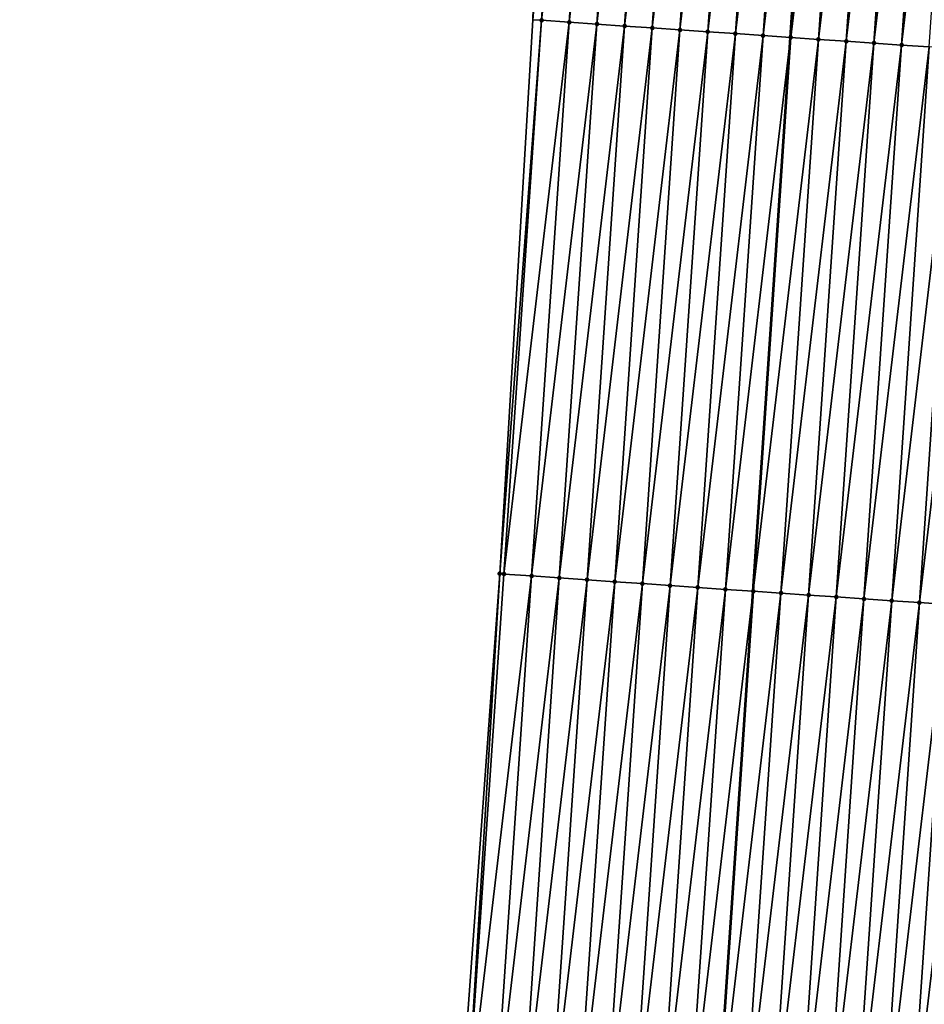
# Model space of a CAD drawing. Header units: feet. Extents: x 2017353 to 2024169, y 808050 to 818690.
# Tile 72 of 256: x 2023461 to 2023493, y 810449 to 810484. Entities that reach past the tile are written whole.
import ezdxf

# ---------------------------------------------------------------- set-up
doc = ezdxf.new("R2010")
doc.units = ezdxf.units.FT
doc.header["$MEASUREMENT"] = 0
for name, color, linetype, lineweight in [('EP_Travel Lane', 172, 'Continuous', 53), ('SB-Road Shots', 141, 'Continuous', 100), ('SB-Road X-Section', 40, 'Continuous', 13)]:
    doc.layers.add(name, color=color, linetype=linetype, lineweight=lineweight)
doc.layers.add('I-77-MM15-17_SB-Surface-BORDER', color=7, linetype='Continuous')
doc.layers.add('I-77-MM15-17_SB-Surface-TIN', color=7, linetype='Continuous')

msp = doc.modelspace()

# ---------------------------------------------------------------- linework, layer by layer
at = {"layer": 'EP_Travel Lane'}
msp.add_polyline3d([(2023469.784128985, 810204.1947037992, 282.839761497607), (2023471.130267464, 810224.141126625, 283.4126442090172), (2023472.476396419, 810244.0874083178, 283.9903945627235), (2023473.82250021, 810264.0333171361, 284.5810141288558), (2023475.168578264, 810283.9788445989, 285.1847898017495), (2023476.514635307, 810303.9240607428, 285.7993069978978), (2023477.860630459, 810323.8683598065, 286.4454665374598), (2023479.204515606, 810343.8195448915, 287.1088536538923), (2023480.546517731, 810363.7631179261, 287.7819637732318), (2023481.888518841, 810383.7066758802, 288.4555210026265), (2023483.230534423, 810403.6504489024, 289.1227033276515), (2023484.572530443, 810423.593931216, 289.7985025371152), (2023485.914581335, 810443.5382289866, 290.4501309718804), (2023487.256602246, 810463.4820812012, 291.1149660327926), (2023488.59858096, 810483.4253063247, 291.7983885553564), (2023489.940554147, 810503.3684493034, 292.4842459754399), (2023491.282512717, 810523.3113750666, 293.1765417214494), (2023492.626747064, 810543.2490831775, 293.8839824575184), (2023493.972698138, 810563.1912010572, 294.5913844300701), (2023495.318671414, 810583.1336478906, 295.2893628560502), (2023496.664593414, 810603.0753350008, 296.0091055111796), (2023498.010531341, 810623.0172580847, 296.7220903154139), (2023499.356518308, 810642.9599077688, 297.4142535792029), (2023500.702539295, 810662.9030614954, 298.0919768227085)], dxfattribs=at)
at = {"layer": 'I-77-MM15-17_SB-Surface-BORDER', "color": 3, "linetype": 'Continuous', "lineweight": -3}
msp.add_polyline3d([(2023460.839457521, 810204.8036040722, 282.6239386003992), (2023463.267628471, 810224.6766781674, 283.2122942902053), (2023464.68031353, 810244.6190876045, 283.7690320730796), (2023465.439924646, 810264.6055332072, 284.3244868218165), (2023466.023018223, 810284.6036862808, 284.8862855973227), (2023466.811052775, 810304.5869526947, 285.4851607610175), (2023468.113836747, 810324.533484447, 286.1546254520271), (2023469.170840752, 810344.509888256, 286.8399837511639), (2023470.553160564, 810364.4496269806, 287.5454607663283), (2023472.09194901, 810384.3798228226, 288.2190576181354), (2023473.877589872, 810404.2938577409, 288.8749805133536), (2023474.53254121, 810424.2858389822, 289.4961229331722), (2023476.681966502, 810444.1747151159, 290.1656138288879), (2023478.13050133, 810464.1112113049, 290.8341170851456), (2023479.325410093, 810484.0641720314, 291.5249052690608), (2023479.936919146, 810504.0564391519, 292.2246402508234), (2023480.778996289, 810524.0325842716, 292.938175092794), (2023481.500900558, 810544.008475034, 293.6422210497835), (2023483.641229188, 810563.8962619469, 294.3700484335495), (2023484.387689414, 810583.879758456, 295.0512913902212), (2023486.48561982, 810603.770196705, 295.7851122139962), (2023487.708101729, 810623.7202295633, 296.5044481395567), (2023489.552014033, 810643.6296127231, 297.1869156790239), (2023490.940363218, 810663.5704841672, 297.8482512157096)], dxfattribs=at)
at = {"layer": 'I-77-MM15-17_SB-Surface-TIN', "color": 128, "linetype": 'Continuous', "lineweight": -3}
for points in [[(2023479.635163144, 810484.0428270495, 291.5341838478), (2023480.989053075, 810503.9839217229, 292.2566058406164), (2023479.325410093, 810484.0641720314, 291.5249052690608)], [(2023479.635163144, 810484.0428270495, 291.5341838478), (2023481.986687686, 810503.9151743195, 292.2865112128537), (2023480.989053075, 810503.9839217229, 292.2566058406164)], [(2023480.632795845, 810483.9740515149, 291.5649230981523), (2023481.986687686, 810503.9151743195, 292.2865112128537), (2023479.635163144, 810484.0428270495, 291.5341838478)], [(2023480.632795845, 810483.9740515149, 291.5649230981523), (2023482.984323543, 810503.8464452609, 292.3158728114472), (2023481.986687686, 810503.9151743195, 292.2865112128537)], [(2023480.632795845, 810483.9740515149, 291.5649230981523), (2023481.630426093, 810483.905239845, 291.596733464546), (2023482.984323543, 810503.8464452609, 292.3158728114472)], [(2023481.630426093, 810483.905239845, 291.596733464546), (2023483.981959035, 810503.7777108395, 292.3453933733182), (2023482.984323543, 810503.8464452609, 292.3158728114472)], [(2023481.630426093, 810483.905239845, 291.596733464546), (2023482.628053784, 810483.8363905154, 291.6296601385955), (2023483.981959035, 810503.7777108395, 292.3453933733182)], [(2023482.628053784, 810483.8363905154, 291.6296601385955), (2023484.979599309, 810503.7090468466, 292.3728262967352), (2023483.981959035, 810503.7777108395, 292.3453933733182)], [(2023482.628053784, 810483.8363905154, 291.6296601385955), (2023483.625678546, 810483.7674980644, 291.6638650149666), (2023484.979599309, 810503.7090468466, 292.3728262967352)], [(2023483.625678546, 810483.7674980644, 291.6638650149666), (2023485.977249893, 810503.6405346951, 292.3957583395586), (2023484.979599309, 810503.7090468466, 292.3728262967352)], [(2023483.625678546, 810483.7674980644, 291.6638650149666), (2023484.62331073, 810483.6987149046, 291.6948302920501), (2023485.977249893, 810503.6405346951, 292.3957583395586)], [(2023484.62331073, 810483.6987149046, 291.6948302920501), (2023486.974901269, 810503.5720342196, 292.4183442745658), (2023485.977249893, 810503.6405346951, 292.3957583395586)], [(2023484.62331073, 810483.6987149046, 291.6948302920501), (2023485.62095575, 810483.6301208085, 291.7201913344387), (2023486.974901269, 810503.5720342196, 292.4183442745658)], [(2023485.62095575, 810483.6301208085, 291.7201913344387), (2023487.972551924, 810503.503523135, 292.4412446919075), (2023486.974901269, 810503.5720342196, 292.4183442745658)], [(2023485.62095575, 810483.6301208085, 291.7201913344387), (2023486.618599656, 810483.5615103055, 291.746038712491), (2023487.972551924, 810503.503523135, 292.4412446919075)], [(2023486.618599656, 810483.5615103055, 291.746038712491), (2023488.970203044, 810503.4350188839, 292.4639425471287), (2023487.972551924, 810503.503523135, 292.4412446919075)], [(2023486.618599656, 810483.5615103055, 291.746038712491), (2023487.616240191, 810483.4928501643, 291.773357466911), (2023488.970203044, 810503.4350188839, 292.4639425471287)], [(2023487.616240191, 810483.4928501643, 291.773357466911), (2023489.940554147, 810503.3684493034, 292.4842459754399), (2023488.970203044, 810503.4350188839, 292.4639425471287)], [(2023487.616240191, 810483.4928501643, 291.773357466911), (2023488.59858096, 810483.4253063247, 291.7983885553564), (2023489.940554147, 810503.3684493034, 292.4842459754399)], [(2023489.967858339, 810503.3665761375, 292.4848172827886), (2023489.940554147, 810503.3684493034, 292.4842459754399), (2023488.59858096, 810483.4253063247, 291.7983885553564)], [(2023488.613885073, 810483.4242540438, 291.7987785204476), (2023489.967858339, 810503.3665761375, 292.4848172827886), (2023488.59858096, 810483.4253063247, 291.7983885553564)], [(2023488.613885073, 810483.4242540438, 291.7987785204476), (2023490.965529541, 810503.2983676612, 292.4987477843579), (2023489.967858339, 810503.3665761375, 292.4848172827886)], [(2023488.613885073, 810483.4242540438, 291.7987785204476), (2023489.611538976, 810483.3557907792, 291.8202614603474), (2023490.965529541, 810503.2983676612, 292.4987477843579)], [(2023489.611538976, 810483.3557907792, 291.8202614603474), (2023491.963192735, 810503.2300412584, 292.5161738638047), (2023490.965529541, 810503.2983676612, 292.4987477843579)], [(2023489.611538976, 810483.3557907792, 291.8202614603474), (2023490.609202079, 810483.2874630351, 291.8377273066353), (2023491.963192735, 810503.2300412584, 292.5161738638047)], [(2023490.609202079, 810483.2874630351, 291.8377273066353), (2023492.960853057, 810503.1616725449, 292.5348541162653), (2023491.963192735, 810503.2300412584, 292.5161738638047)], [(2023490.609202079, 810483.2874630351, 291.8377273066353), (2023491.606864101, 810483.2191193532, 291.8556655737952), (2023492.960853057, 810503.1616725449, 292.5348541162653)], [(2023491.606864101, 810483.2191193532, 291.8556655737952), (2023493.958514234, 810503.0933164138, 292.553161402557), (2023492.960853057, 810503.1616725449, 292.5348541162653)], [(2023491.606864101, 810483.2191193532, 291.8556655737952), (2023492.604523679, 810483.1507396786, 291.8746707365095), (2023493.958514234, 810503.0933164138, 292.553161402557)], [(2023492.604523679, 810483.1507396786, 291.8746707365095), (2023494.95617086, 810503.0248932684, 292.5734551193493), (2023493.958514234, 810503.0933164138, 292.553161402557)], [(2023492.604523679, 810483.1507396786, 291.8746707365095), (2023493.60217693, 810483.0822668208, 291.896438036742), (2023494.95617086, 810503.0248932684, 292.5734551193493)], [(2023478.13050133, 810464.1112113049, 290.8341170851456), (2023479.635163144, 810484.0428270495, 291.5341838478), (2023479.325410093, 810484.0641720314, 291.5249052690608)], [(2023478.281210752, 810464.1008123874, 290.8390322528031), (2023479.635163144, 810484.0428270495, 291.5341838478), (2023478.13050133, 810464.1112113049, 290.8341170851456)], [(2023478.281210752, 810464.1008123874, 290.8390322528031), (2023480.632795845, 810483.9740515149, 291.5649230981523), (2023479.635163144, 810484.0428270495, 291.5341838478)], [(2023479.278838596, 810464.0319653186, 290.8718919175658), (2023480.632795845, 810483.9740515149, 291.5649230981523), (2023478.281210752, 810464.1008123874, 290.8390322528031)], [(2023479.278838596, 810464.0319653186, 290.8718919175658), (2023481.630426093, 810483.905239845, 291.596733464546), (2023480.632795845, 810483.9740515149, 291.5649230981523)], [(2023479.278838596, 810464.0319653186, 290.8718919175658), (2023480.27646509, 810463.9630983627, 290.9053410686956), (2023481.630426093, 810483.905239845, 291.596733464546)], [(2023480.27646509, 810463.9630983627, 290.9053410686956), (2023482.628053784, 810483.8363905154, 291.6296601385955), (2023481.630426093, 810483.905239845, 291.596733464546)], [(2023480.27646509, 810463.9630983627, 290.9053410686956), (2023481.274090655, 810463.894217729, 290.9391956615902), (2023482.628053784, 810483.8363905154, 291.6296601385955)], [(2023481.274090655, 810463.894217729, 290.9391956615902), (2023483.625678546, 810483.7674980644, 291.6638650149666), (2023482.628053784, 810483.8363905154, 291.6296601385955)], [(2023481.274090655, 810463.894217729, 290.9391956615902), (2023482.27171525, 810463.8253227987, 290.9734740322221), (2023483.625678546, 810483.7674980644, 291.6638650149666)], [(2023482.27171525, 810463.8253227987, 290.9734740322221), (2023484.62331073, 810483.6987149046, 291.6948302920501), (2023483.625678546, 810483.7674980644, 291.6638650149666)], [(2023482.27171525, 810463.8253227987, 290.9734740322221), (2023483.269340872, 810463.756443, 291.0073038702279), (2023484.62331073, 810483.6987149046, 291.6948302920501)], [(2023483.269340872, 810463.756443, 291.0073038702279), (2023485.62095575, 810483.6301208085, 291.7201913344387), (2023484.62331073, 810483.6987149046, 291.6948302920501)], [(2023483.269340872, 810463.756443, 291.0073038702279), (2023484.266973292, 810463.6876633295, 291.0381657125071), (2023485.62095575, 810483.6301208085, 291.7201913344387)], [(2023484.266973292, 810463.6876633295, 291.0381657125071), (2023486.618599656, 810483.5615103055, 291.746038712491), (2023485.62095575, 810483.6301208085, 291.7201913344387)], [(2023484.266973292, 810463.6876633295, 291.0381657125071), (2023485.264614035, 810463.6190062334, 291.0653942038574), (2023486.618599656, 810483.5615103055, 291.746038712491)], [(2023485.264614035, 810463.6190062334, 291.0653942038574), (2023487.616240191, 810483.4928501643, 291.773357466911), (2023486.618599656, 810483.5615103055, 291.746038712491)], [(2023485.264614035, 810463.6190062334, 291.0653942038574), (2023486.262259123, 810463.5504131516, 291.0907251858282), (2023487.616240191, 810483.4928501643, 291.773357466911)], [(2023486.262259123, 810463.5504131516, 291.0907251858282), (2023488.59858096, 810483.4253063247, 291.7983885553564), (2023487.616240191, 810483.4928501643, 291.773357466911)], [(2023486.262259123, 810463.5504131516, 291.0907251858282), (2023487.256602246, 810463.4820812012, 291.1149660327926), (2023488.59858096, 810483.4253063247, 291.7983885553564)], [(2023488.613885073, 810483.4242540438, 291.7987785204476), (2023488.59858096, 810483.4253063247, 291.7983885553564), (2023487.256602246, 810463.4820812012, 291.1149660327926)], [(2023487.259906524, 810463.4818541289, 291.1150465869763), (2023488.613885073, 810483.4242540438, 291.7987785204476), (2023487.256602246, 810463.4820812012, 291.1149660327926)], [(2023487.259906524, 810463.4818541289, 291.1150465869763), (2023489.611538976, 810483.3557907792, 291.8202614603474), (2023488.613885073, 810483.4242540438, 291.7987785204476)], [(2023487.259906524, 810463.4818541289, 291.1150465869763), (2023488.257563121, 810463.4134305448, 291.1353533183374), (2023489.611538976, 810483.3557907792, 291.8202614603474)], [(2023488.257563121, 810463.4134305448, 291.1353533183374), (2023490.609202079, 810483.2874630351, 291.8377273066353), (2023489.611538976, 810483.3557907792, 291.8202614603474)], [(2023488.257563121, 810463.4134305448, 291.1353533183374), (2023489.255225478, 810463.3450918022, 291.1531451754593), (2023490.609202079, 810483.2874630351, 291.8377273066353)], [(2023489.255225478, 810463.3450918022, 291.1531451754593), (2023491.606864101, 810483.2191193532, 291.8556655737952), (2023490.609202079, 810483.2874630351, 291.8377273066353)], [(2023489.255225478, 810463.3450918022, 291.1531451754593), (2023490.252880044, 810463.2766383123, 291.1743383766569), (2023491.606864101, 810483.2191193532, 291.8556655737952)], [(2023490.252880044, 810463.2766383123, 291.1743383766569), (2023492.604523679, 810483.1507396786, 291.8746707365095), (2023491.606864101, 810483.2191193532, 291.8556655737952)], [(2023490.252880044, 810463.2766383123, 291.1743383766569), (2023491.250533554, 810463.2081692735, 291.1959924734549), (2023492.604523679, 810483.1507396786, 291.8746707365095)], [(2023491.250533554, 810463.2081692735, 291.1959924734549), (2023493.60217693, 810483.0822668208, 291.896438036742), (2023492.604523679, 810483.1507396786, 291.8746707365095)], [(2023491.250533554, 810463.2081692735, 291.1959924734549), (2023492.248194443, 810463.1398089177, 291.2144249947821), (2023493.60217693, 810483.0822668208, 291.896438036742)], [(2023492.248194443, 810463.1398089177, 291.2144249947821), (2023494.599836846, 810483.0138921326, 291.9152954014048), (2023493.60217693, 810483.0822668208, 291.896438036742)], [(2023492.248194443, 810463.1398089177, 291.2144249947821), (2023493.245848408, 810463.071346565, 291.2358808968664), (2023494.599836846, 810483.0138921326, 291.9152954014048)], [(2023493.245848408, 810463.071346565, 291.2358808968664), (2023495.597503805, 810482.9456211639, 291.9310783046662), (2023494.599836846, 810483.0138921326, 291.9152954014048)], [(2023493.245848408, 810463.071346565, 291.2358808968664), (2023494.243508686, 810463.0029772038, 291.2545803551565), (2023495.597503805, 810482.9456211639, 291.9310783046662)], [(2023476.927190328, 810444.1577957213, 290.1735820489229), (2023478.13050133, 810464.1112113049, 290.8341170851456), (2023476.681966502, 810444.1747151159, 290.1656138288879)], [(2023476.927190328, 810444.1577957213, 290.1735820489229), (2023478.281210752, 810464.1008123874, 290.8390322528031), (2023478.13050133, 810464.1112113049, 290.8341170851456)], [(2023476.927190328, 810444.1577957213, 290.1735820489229), (2023479.278838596, 810464.0319653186, 290.8718919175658), (2023478.281210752, 810464.1008123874, 290.8390322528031)], [(2023477.924820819, 810444.0889876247, 290.2052864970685), (2023479.278838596, 810464.0319653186, 290.8718919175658), (2023476.927190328, 810444.1577957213, 290.1735820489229)], [(2023477.924820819, 810444.0889876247, 290.2052864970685), (2023480.27646509, 810463.9630983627, 290.9053410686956), (2023479.278838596, 810464.0319653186, 290.8718919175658)], [(2023477.924820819, 810444.0889876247, 290.2052864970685), (2023478.922450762, 810444.0201714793, 290.2372295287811), (2023480.27646509, 810463.9630983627, 290.9053410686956)], [(2023478.922450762, 810444.0201714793, 290.2372295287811), (2023481.274090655, 810463.894217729, 290.9391956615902), (2023480.27646509, 810463.9630983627, 290.9053410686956)], [(2023478.922450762, 810444.0201714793, 290.2372295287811), (2023479.920074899, 810443.9512697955, 290.2717080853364), (2023481.274090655, 810463.894217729, 290.9391956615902)], [(2023479.920074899, 810443.9512697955, 290.2717080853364), (2023482.27171525, 810463.8253227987, 290.9734740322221), (2023481.274090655, 810463.894217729, 290.9391956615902)], [(2023479.920074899, 810443.9512697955, 290.2717080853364), (2023480.917696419, 810443.8823295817, 290.3073287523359), (2023482.27171525, 810463.8253227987, 290.9734740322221)], [(2023480.917696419, 810443.8823295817, 290.3073287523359), (2023483.269340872, 810463.756443, 291.0073038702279), (2023482.27171525, 810463.8253227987, 290.9734740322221)], [(2023480.917696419, 810443.8823295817, 290.3073287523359), (2023481.915319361, 810443.8134103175, 290.3423284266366), (2023483.269340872, 810463.756443, 291.0073038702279)], [(2023481.915319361, 810443.8134103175, 290.3423284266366), (2023484.266973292, 810463.6876633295, 291.0381657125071), (2023483.269340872, 810463.756443, 291.0073038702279)], [(2023481.915319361, 810443.8134103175, 290.3423284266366), (2023482.912951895, 810443.7446323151, 290.3731408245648), (2023484.266973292, 810463.6876633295, 291.0381657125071)], [(2023482.912951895, 810443.7446323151, 290.3731408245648), (2023485.264614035, 810463.6190062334, 291.0653942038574), (2023484.266973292, 810463.6876633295, 291.0381657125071)], [(2023482.912951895, 810443.7446323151, 290.3731408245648), (2023483.910593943, 810443.6759944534, 290.3997991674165), (2023485.264614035, 810463.6190062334, 291.0653942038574)], [(2023483.910593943, 810443.6759944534, 290.3997991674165), (2023486.262259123, 810463.5504131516, 291.0907251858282), (2023485.264614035, 810463.6190062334, 291.0653942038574)], [(2023483.910593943, 810443.6759944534, 290.3997991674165), (2023484.908237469, 810443.6073783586, 290.4258122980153), (2023486.262259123, 810463.5504131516, 291.0907251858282)], [(2023484.908237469, 810443.6073783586, 290.4258122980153), (2023487.256602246, 810463.4820812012, 291.1149660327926), (2023486.262259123, 810463.5504131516, 291.0907251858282)], [(2023484.908237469, 810443.6073783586, 290.4258122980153), (2023485.905885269, 810443.5388252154, 290.4499594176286), (2023487.256602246, 810463.4820812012, 291.1149660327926)], [(2023485.905885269, 810443.5388252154, 290.4499594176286), (2023485.914581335, 810443.5382289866, 290.4501309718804), (2023487.256602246, 810463.4820812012, 291.1149660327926)], [(2023487.259906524, 810463.4818541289, 291.1150465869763), (2023487.256602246, 810463.4820812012, 291.1149660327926), (2023485.914581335, 810443.5382289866, 290.4501309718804)], [(2023487.259906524, 810463.4818541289, 291.1150465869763), (2023485.914581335, 810443.5382289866, 290.4501309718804), (2023488.257563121, 810463.4134305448, 291.1353533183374)], [(2023486.903543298, 810443.4704227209, 290.4696410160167), (2023488.257563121, 810463.4134305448, 291.1353533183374), (2023485.914581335, 810443.5382289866, 290.4501309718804)], [(2023486.903543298, 810443.4704227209, 290.4696410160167), (2023489.255225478, 810463.3450918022, 291.1531451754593), (2023488.257563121, 810463.4134305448, 291.1353533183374)], [(2023486.903543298, 810443.4704227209, 290.4696410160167), (2023487.90120297, 810443.4020444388, 290.488604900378), (2023489.255225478, 810463.3450918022, 291.1531451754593)], [(2023487.90120297, 810443.4020444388, 290.488604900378), (2023490.252880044, 810463.2766383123, 291.1743383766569), (2023489.255225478, 810463.3450918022, 291.1531451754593)], [(2023487.90120297, 810443.4020444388, 290.488604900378), (2023488.898858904, 810443.3336110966, 290.5092008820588), (2023490.252880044, 810463.2766383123, 291.1743383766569)], [(2023488.898858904, 810443.3336110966, 290.5092008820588), (2023491.250533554, 810463.2081692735, 291.1959924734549), (2023490.252880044, 810463.2766383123, 291.1743383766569)], [(2023488.898858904, 810443.3336110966, 290.5092008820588), (2023489.896511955, 810443.2651352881, 290.5310556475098), (2023491.250533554, 810463.2081692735, 291.1959924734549)], [(2023489.896511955, 810443.2651352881, 290.5310556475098), (2023492.248194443, 810463.1398089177, 291.2144249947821), (2023491.250533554, 810463.2081692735, 291.1959924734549)], [(2023489.896511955, 810443.2651352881, 290.5310556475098), (2023490.894161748, 810443.1966114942, 290.5543327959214), (2023492.248194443, 810463.1398089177, 291.2144249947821)], [(2023490.894161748, 810443.1966114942, 290.5543327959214), (2023493.245848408, 810463.071346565, 291.2358808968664), (2023492.248194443, 810463.1398089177, 291.2144249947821)], [(2023490.894161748, 810443.1966114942, 290.5543327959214), (2023491.891821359, 810443.1282323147, 290.5733232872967), (2023493.245848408, 810463.071346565, 291.2358808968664)], [(2023491.891821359, 810443.1282323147, 290.5733232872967), (2023494.243508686, 810463.0029772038, 291.2545803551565), (2023493.245848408, 810463.071346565, 291.2358808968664)], [(2023491.891821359, 810443.1282323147, 290.5733232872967), (2023492.889484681, 810443.0599077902, 290.5906936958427), (2023494.243508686, 810463.0029772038, 291.2545803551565)], [(2023492.889484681, 810443.0599077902, 290.5906936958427), (2023495.241167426, 810462.9345851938, 291.2739511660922), (2023494.243508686, 810463.0029772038, 291.2545803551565)], [(2023492.889484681, 810443.0599077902, 290.5906936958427), (2023493.887137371, 810442.9914266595, 290.6127062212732), (2023495.241167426, 810462.9345851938, 291.2739511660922)]]:
    msp.add_3dface(points, dxfattribs=at)
at = {"layer": 'SB-Road Shots', "lineweight": 100}
for p in [(2023479.635163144, 810484.0428270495, 291.5341838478), (2023480.632795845, 810483.9740515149, 291.5649230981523), (2023481.630426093, 810483.905239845, 291.596733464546), (2023482.628053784, 810483.8363905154, 291.6296601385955), (2023483.625678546, 810483.7674980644, 291.6638650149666), (2023484.62331073, 810483.6987149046, 291.6948302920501), (2023485.62095575, 810483.6301208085, 291.7201913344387), (2023486.618599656, 810483.5615103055, 291.746038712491), (2023487.616240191, 810483.4928501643, 291.773357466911), (2023488.613885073, 810483.4242540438, 291.7987785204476), (2023489.611538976, 810483.3557907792, 291.8202614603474), (2023490.609202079, 810483.2874630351, 291.8377273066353), (2023491.606864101, 810483.2191193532, 291.8556655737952), (2023492.604523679, 810483.1507396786, 291.8746707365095), (2023478.13050133, 810464.1112113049, 290.8341170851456), (2023478.281210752, 810464.1008123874, 290.8390322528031), (2023479.278838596, 810464.0319653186, 290.8718919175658), (2023480.27646509, 810463.9630983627, 290.9053410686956), (2023481.274090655, 810463.894217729, 290.9391956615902), (2023482.27171525, 810463.8253227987, 290.9734740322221), (2023483.269340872, 810463.756443, 291.0073038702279), (2023484.266973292, 810463.6876633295, 291.0381657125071), (2023485.264614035, 810463.6190062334, 291.0653942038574), (2023486.262259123, 810463.5504131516, 291.0907251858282), (2023487.259906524, 810463.4818541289, 291.1150465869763), (2023488.257563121, 810463.4134305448, 291.1353533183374), (2023489.255225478, 810463.3450918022, 291.1531451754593), (2023490.252880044, 810463.2766383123, 291.1743383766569), (2023491.250533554, 810463.2081692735, 291.1959924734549), (2023492.248194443, 810463.1398089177, 291.2144249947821), (2023493.245848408, 810463.071346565, 291.2358808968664)]:
    msp.add_point(p, dxfattribs=at)
at = {"layer": 'SB-Road X-Section', "extrusion": (0.06769982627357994, 0.9971332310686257, 0.03379427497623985), "elevation": 945159.6443087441, "flags": 128}
msp.add_lwpolyline([(-1963968.934717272, -31667.096537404), (-1963967.934717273, -31667.05252147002), (-1963966.934717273, -31667.00793302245), (-1963965.934717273, -31666.96405921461), (-1963964.934717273, -31666.92935066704), (-1963963.934717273, -31666.88882626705), (-1963963.139467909, -31666.87778486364), (-1963962.934717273, -31666.87839364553), (-1963962.528801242, -31666.88155581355), (-1963961.934717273, -31666.88861545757), (-1963960.934717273, -31666.90134824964), (-1963959.934717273, -31666.91687839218), (-1963958.934717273, -31666.92741099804), (-1963957.934717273, -31666.93791152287), (-1963956.934717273, -31666.95118563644), (-1963955.934717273, -31666.96474214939), (-1963954.934717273, -31666.97918924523), (-1963953.934717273, -31666.99353224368), (-1963952.979848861, -31667.01164741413), (-1963952.934717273, -31667.01262447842), (-1963951.934717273, -31667.03487931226), (-1963950.934717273, -31667.05787333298), (-1963949.934717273, -31667.07992630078), (-1963948.934717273, -31667.10251313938), (-1963947.934717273, -31667.12443646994), (-1963946.934717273, -31667.14178120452), (-1963945.934717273, -31667.15757312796), (-1963944.934717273, -31667.17644126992), (-1963943.934717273, -31667.19822101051), (-1963942.934717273, -31667.21723703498), (-1963941.934717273, -31667.23518555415), (-1963940.934717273, -31667.25266138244), (-1963939.934717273, -31667.27415660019), (-1963938.934717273, -31667.29959218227), (-1963937.934717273, -31667.32692654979), (-1963936.934717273, -31667.35278870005), (-1963935.934717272, -31667.37816423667), (-1963934.934717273, -31667.40914721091), (-1963933.934717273, -31667.44337163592), (-1963932.934717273, -31667.4763171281), (-1963931.934717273, -31667.50814567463), (-1963930.934717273, -31667.53890249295), (-1963930.624229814, -31667.54818637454)], dxfattribs=at)
at = {"layer": 'SB-Road X-Section', "extrusion": (0.06769982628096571, 0.9971332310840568, 0.0337942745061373), "elevation": 945139.6443360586, "flags": 128}
msp.add_lwpolyline([(-1963968.934711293, -31667.0757890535), (-1963967.934711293, -31667.03168909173), (-1963966.934711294, -31666.98851201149), (-1963965.934711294, -31666.95017829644), (-1963964.934711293, -31666.91500420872), (-1963963.934711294, -31666.87278452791), (-1963963.289738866, -31666.8610328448), (-1963962.934711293, -31666.86328500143), (-1963962.861357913, -31666.86416838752), (-1963961.934711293, -31666.87989038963), (-1963960.934711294, -31666.89348299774), (-1963959.934711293, -31666.90682723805), (-1963958.934711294, -31666.92089563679), (-1963957.934711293, -31666.93209854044), (-1963956.934711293, -31666.94389601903), (-1963955.934711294, -31666.95898685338), (-1963954.934711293, -31666.97303826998), (-1963953.934711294, -31666.98766917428), (-1963952.934711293, -31667.00397071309), (-1963952.307072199, -31667.0170136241), (-1963951.934711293, -31667.02672169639), (-1963950.934711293, -31667.05388036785), (-1963949.934711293, -31667.07710181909), (-1963948.934711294, -31667.09945189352), (-1963947.934711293, -31667.12256797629), (-1963946.934711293, -31667.14194985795), (-1963945.934711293, -31667.16066000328), (-1963944.934711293, -31667.18212816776), (-1963943.934711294, -31667.20057122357), (-1963942.934711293, -31667.22223769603), (-1963941.934711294, -31667.24344300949), (-1963940.934711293, -31667.26124503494), (-1963939.934711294, -31667.28156337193), (-1963938.934711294, -31667.30589867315), (-1963937.934711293, -31667.33124413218), (-1963936.934711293, -31667.35848818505), (-1963935.934711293, -31667.38936766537), (-1963934.934711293, -31667.42321683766), (-1963933.934711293, -31667.45751479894), (-1963932.934711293, -31667.49138874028), (-1963931.934711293, -31667.52485700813), (-1963930.934711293, -31667.55773545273), (-1963930.783643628, -31667.56265342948)], dxfattribs=at)

doc.saveas('drawing.dxf')
